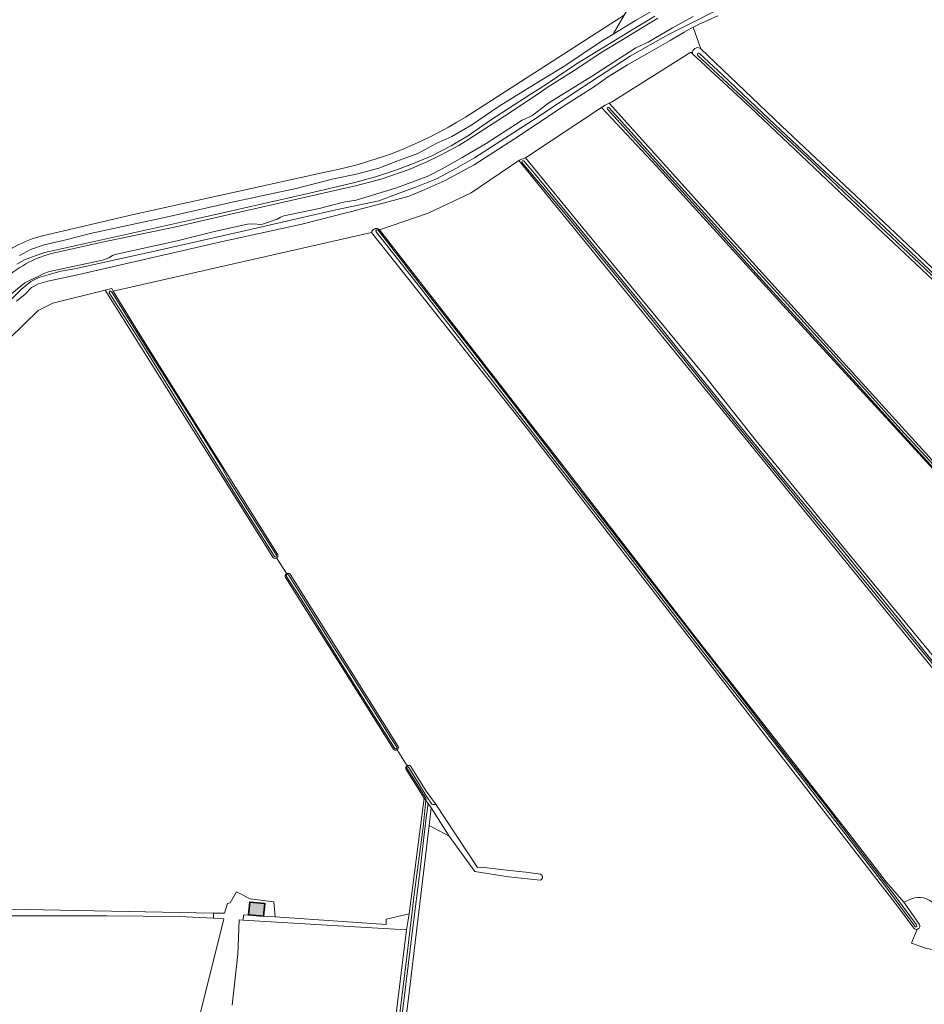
# Model space of a CAD drawing. Header units: metres. Extents: x 200031 to 204075, y 460125 to 464703.
# Tile 129 of 178: x 202222 to 202556, y 462509 to 462873. Entities that reach past the tile are written whole.
import ezdxf

# ---------------------------------------------------------------- set-up
doc = ezdxf.new("R2010")
doc.units = ezdxf.units.M
doc.header["$LTSCALE"] = 2
for name, color, linetype, lineweight in [('B-WE-GR-BOS_LOOF-GV', 253, 'Continuous', 13), ('B-WE-GR-GRAS-GV', 253, 'Continuous', 13), ('B-WE-GR-STRUIK-GV', 253, 'Continuous', 13), ('B-WE-OG-BEBOUWING-GV', 253, 'Continuous', 35), ('B-WE-OG-TERREIN_ONBEGROEID-GV', 253, 'Continuous', 18), ('B-WE-OG-WATER_GREPPEL-GV', 253, 'Continuous', 18), ('B-WE-OG-WATER_SLOOT-GV', 253, 'Continuous', 18), ('B-WE-VH-VERHARDING_BETON-A', 254, 'Continuous', 25)]:
    doc.layers.add(name, color=color, linetype=linetype, lineweight=lineweight)

msp = doc.modelspace()

# ---------------------------------------------------------------- hatches: boundary and pattern name
at = {"layer": 'B-WE-VH-VERHARDING_BETON-A'}
h = msp.add_hatch(color=256, dxfattribs=at)
h.dxf.hatch_style = 1
h.paths.add_polyline_path([(202306.436, 462541.882), (202312.027, 462541.358), (202312.465, 462546.024), (202306.874, 462546.548)])

# ---------------------------------------------------------------- linework, layer by layer
at = {"layer": 'B-WE-GR-BOS_LOOF-GV', "flags": 128}
msp.add_lwpolyline([(202380.574, 462570.955), (202373.975, 462581.433), (202373.231, 462574.837)], close=True, dxfattribs=at)
at = {"layer": 'B-WE-GR-GRAS-GV', "flags": 128}
for points in [[(202389.711, 462838.791), (202445.295, 462874.455), (202448.191, 462879.09), (202447.627, 462886.519), (202449.507, 462890.149), (202451.299, 462898.262), (202372.134, 463003.22), (202366.294, 463005.595), (202363.161, 463006.966)], [(202462.846, 462880.327), (202449.499, 462872.466), (202441.222, 462867.473), (202436.561, 462864.661), (202423.389, 462855.812), (202410.482, 462847.905), (202399.09, 462840.836), (202388.994, 462834.002), (202381.58, 462829.668), (202376.083, 462827.146), (202368.988, 462823.312), (202361.311, 462820.478), (202354.626, 462817.922), (202346.834, 462815.803), (202337.384, 462813.8), (202324.063, 462810.449), (202300.418, 462805.322), (202275.98, 462799.777), (202248.479, 462793.845), (202237.892, 462791.23), (202230.928, 462789.596), (202225.826, 462787.843), (202221.762, 462785.652)], [(202445.295, 462874.455), (202441.222, 462867.473), (202449.499, 462872.466), (202462.846, 462880.327)], [(202478.656, 462875.808), (202471.537, 462872.314), (202461.424, 462867.277), (202447.531, 462859.297), (202429.771, 462847.695), (202411.384, 462835.502), (202399.365, 462827.84), (202389.968, 462821.732), (202383.074, 462817.825), (202375.912, 462813.993), (202368.569, 462810.981), (202361.169, 462808.309), (202354.588, 462805.851), (202338.757, 462802.469), (202303.908, 462794.507), (202271.144, 462787.131), (202242.104, 462780.733), (202237.093, 462779.824), (202232.408, 462778.432), (202228.956, 462777.479), (202225.931, 462776.039), (202222.491, 462773.118), (202214.919, 462765.636)], [(202220.706, 462768.795), (202223.831, 462771.351), (202226.273, 462773.757), (202228.856, 462775.142), (202232.24, 462776.097), (202243.227, 462778.497), (202295.692, 462790.604), (202326.095, 462797.233), (202343.995, 462801.811), (202358.103, 462805.445), (202365.861, 462807.565), (202371.354, 462809.918), (202379.183, 462813.358), (202389.828, 462819.193), (202404.37, 462828.546), (202423.897, 462841.453), (202433.948, 462847.916), (202439.139, 462851.566), (202446.591, 462856.068), (202453.73, 462860.239), (202462.28, 462865.185), (202467.452, 462868.191), (202470.876, 462870.038), (202472.825, 462871.09), (202479.967, 462874.211)], [(202220.822, 462782.423), (202223.648, 462784.005), (202227.147, 462785.431), (202231.186, 462786.741), (202286.541, 462799.104), (202330.157, 462808.885), (202345.76, 462812.612), (202353.349, 462814.737), (202360.534, 462817.008), (202367.495, 462819.692), (202374.221, 462822.485), (202381.378, 462826.148), (202387.83, 462830.033), (202395.857, 462835.638), (202406.773, 462842.686), (202416.962, 462849.212), (202427.715, 462856.503), (202438.415, 462863.082), (202448.906, 462869.498), (202456.701, 462874.092)], [(202479.967, 462874.211), (202472.825, 462871.09), (202470.876, 462870.038), (202473.668, 462862.041), (202503.498, 462833.561), (202547.688, 462791.951), (202599.463, 462742.905)], [(202473.668, 462862.041), (202470.876, 462870.038), (202467.452, 462868.191), (202462.28, 462865.185), (202453.73, 462860.239), (202446.591, 462856.068), (202439.139, 462851.566), (202433.948, 462847.916), (202423.897, 462841.453), (202404.37, 462828.546), (202389.828, 462819.193), (202379.183, 462813.358), (202371.354, 462809.918), (202365.861, 462807.565), (202358.103, 462805.445), (202343.995, 462801.811), (202326.095, 462797.233), (202295.692, 462790.604), (202243.227, 462778.497), (202232.24, 462776.097), (202228.856, 462775.142), (202226.273, 462773.757), (202223.831, 462771.351), (202220.706, 462768.795)], [(202186.639, 462724.352), (202228.629, 462765.23), (202234.106, 462768.008), (202253.394, 462772.77), (202255.873, 462773.382), (202256.449, 462772.446), (202351.898, 462794.149), (202351.9, 462794.156), (202351.923, 462794.239), (202351.95, 462794.321), (202351.98, 462794.402), (202352.015, 462794.481), (202352.053, 462794.558), (202352.094, 462794.634), (202352.14, 462794.708), (202352.188, 462794.779), (202352.24, 462794.848), (202352.294, 462794.915), (202352.352, 462794.979), (202352.413, 462795.04), (202352.476, 462795.099), (202352.543, 462795.154), (202352.611, 462795.207), (202352.682, 462795.256), (202352.756, 462795.301), (202352.831, 462795.344), (202352.908, 462795.383), (202352.987, 462795.418), (202353.067, 462795.449), (202353.149, 462795.477), (202353.232, 462795.501), (202353.316, 462795.521), (202353.401, 462795.537), (202353.486, 462795.549), (202353.572, 462795.557), (202353.658, 462795.561), (202353.744, 462795.562), (202353.831, 462795.558), (202353.917, 462795.55), (202354.002, 462795.538), (202354.087, 462795.523), (202354.171, 462795.503), (202354.254, 462795.48), (202354.336, 462795.452), (202354.417, 462795.421), (202354.496, 462795.386), (202354.573, 462795.348), (202354.648, 462795.306), (202354.722, 462795.261), (202354.793, 462795.212), (202354.862, 462795.16), (202372.887, 462801.219), (202388.79, 462808.792), (202406.327, 462820.783), (202406.512, 462820.909), (202408.805, 462821.741), (202437.003, 462840.298), (202438.32, 462841.165), (202439.802, 462841.91), (202440.609, 462842.316), (202469.924, 462860.871), (202470.642, 462860.203)], [(202596.349, 462741.837), (202536.703, 462797.994), (202491.991, 462840.331), (202470.642, 462860.203), (202469.924, 462860.871), (202440.609, 462842.316), (202439.802, 462841.91), (202483.337, 462793.577), (202524.764, 462747.806), (202572.642, 462695.206)], [(202570.573, 462694.649), (202505.238, 462765.927), (202457.228, 462818.701), (202437.003, 462840.298), (202408.805, 462821.741), (202428.268, 462797.996), (202475.019, 462741.197), (202494.164, 462717.081), (202524.837, 462679.638), (202560.271, 462636.589)], [(202406.327, 462820.783), (202388.79, 462808.792), (202372.887, 462801.219), (202354.862, 462795.16), (202363.556, 462784.069), (202388.923, 462751.464), (202423.103, 462707.323), (202448.47, 462674.504), (202470.756, 462645.769), (202498.631, 462610.012), (202529.874, 462570.027), (202542.127, 462553.975), (202548.776, 462546.542), (202551.567, 462547.716)], [(202620.183, 462558.372), (202406.327, 462820.783)], [(202230.233, 462792.946), (202263.918, 462800.753), (202335.914, 462816.678)], [(202552.362, 462536.904), (202546.363, 462545.083), (202482.598, 462627.369), (202407.059, 462724.735), (202351.898, 462794.149), (202256.449, 462772.446), (202266.433, 462756.221), (202317.218, 462675.182), (202317.244, 462675.122), (202317.266, 462675.061), (202317.285, 462674.999), (202317.299, 462674.935), (202317.31, 462674.871), (202317.317, 462674.806), (202317.319, 462674.741), (202317.318, 462674.676), (202317.313, 462674.611), (202317.304, 462674.546), (202317.291, 462674.482), (202317.274, 462674.419), (202317.253, 462674.358), (202317.228, 462674.297), (202317.2, 462674.238), (202317.168, 462674.182), (202317.133, 462674.127), (202317.094, 462674.074), (202317.053, 462674.024), (202317.008, 462673.977), (202316.96, 462673.932), (202316.91, 462673.89), (202316.858, 462673.852), (202316.824, 462673.83), (202320.55, 462667.958), (202320.552, 462667.959), (202320.611, 462667.99), (202320.672, 462668.017), (202320.734, 462668.04), (202320.797, 462668.06), (202320.862, 462668.075), (202320.927, 462668.087), (202320.993, 462668.095), (202321.059, 462668.099), (202321.125, 462668.099), (202321.192, 462668.095), (202321.257, 462668.086), (202321.323, 462668.074), (202321.387, 462668.058), (202321.45, 462668.039), (202321.512, 462668.015), (202321.573, 462667.988), (202321.631, 462667.957), (202321.688, 462667.922), (202321.743, 462667.885), (202321.795, 462667.844), (202321.844, 462667.8), (202361.757, 462604.109), (202361.769, 462604.08), (202361.789, 462604.02), (202361.806, 462603.959), (202361.82, 462603.896), (202361.829, 462603.833), (202361.834, 462603.77), (202361.835, 462603.706), (202361.833, 462603.643), (202361.826, 462603.58), (202361.815, 462603.517), (202361.801, 462603.455), (202361.782, 462603.394), (202361.76, 462603.334), (202361.734, 462603.276), (202361.704, 462603.22), (202361.671, 462603.166), (202361.635, 462603.113), (202361.595, 462603.064), (202361.553, 462603.016), (202361.507, 462602.972), (202361.459, 462602.93), (202361.408, 462602.892), (202361.355, 462602.857), (202365.065, 462596.924), (202365.119, 462596.957), (202365.175, 462596.987), (202365.233, 462597.013), (202365.292, 462597.035), (202365.353, 462597.053), (202365.414, 462597.067), (202365.476, 462597.078), (202365.539, 462597.085), (202365.602, 462597.087), (202365.666, 462597.086), (202365.729, 462597.08), (202365.791, 462597.071), (202365.853, 462597.058), (202365.914, 462597.04), (202365.973, 462597.019), (202366.031, 462596.995), (202366.088, 462596.966), (202366.142, 462596.934), (202366.195, 462596.899), (202366.245, 462596.861), (202366.293, 462596.819), (202366.337, 462596.774), (202366.379, 462596.727), (202366.393, 462596.71), (202372.134, 462587.549), (202375.57, 462582.837)], [(202217.897, 462543.867), (202293.552, 462542.496), (202297.526, 462542.424), (202298.649, 462546.047), (202299.684, 462546.219), (202301.947, 462550.268), (202307.068, 462547.735), (202315.852, 462546.661), (202316.303, 462541.128), (202357.296, 462538.297), (202357.375, 462540.201), (202365.789, 462542.186), (202371.424, 462584.969), (202364.729, 462595.622), (202364.701, 462595.679), (202364.677, 462595.737), (202364.656, 462595.797), (202364.64, 462595.858), (202364.627, 462595.92), (202364.619, 462595.983), (202364.614, 462596.046), (202364.613, 462596.109), (202364.617, 462596.172), (202364.624, 462596.235), (202364.635, 462596.297), (202364.65, 462596.358), (202364.669, 462596.419), (202364.692, 462596.478), (202364.718, 462596.535), (202364.748, 462596.591), (202364.782, 462596.644), (202364.819, 462596.696), (202364.859, 462596.745), (202364.902, 462596.791), (202364.948, 462596.834), (202364.996, 462596.875), (202365.047, 462596.912), (202365.065, 462596.924), (202361.355, 462602.857), (202361.328, 462602.841), (202361.272, 462602.811), (202361.214, 462602.785), (202361.155, 462602.762), (202361.094, 462602.743), (202361.032, 462602.728), (202360.97, 462602.717), (202360.906, 462602.709), (202360.843, 462602.706), (202360.779, 462602.707), (202360.716, 462602.711), (202360.653, 462602.72), (202360.59, 462602.733), (202360.529, 462602.749), (202360.469, 462602.77), (202360.41, 462602.794), (202360.353, 462602.822), (202360.297, 462602.853), (202360.244, 462602.888), (202360.193, 462602.926), (202360.144, 462602.967), (202360.098, 462603.011), (202360.055, 462603.058), (202320.014, 462666.769), (202320.013, 462666.772), (202320.001, 462666.837), (202319.994, 462666.903), (202319.99, 462666.969), (202319.99, 462667.036), (202319.994, 462667.102), (202320.002, 462667.168), (202320.015, 462667.233), (202320.031, 462667.297), (202320.051, 462667.36), (202320.074, 462667.422), (202320.102, 462667.483), (202320.132, 462667.542), (202320.167, 462667.598), (202320.205, 462667.653), (202320.246, 462667.705), (202320.29, 462667.754), (202320.337, 462667.801), (202320.386, 462667.845), (202320.439, 462667.886), (202320.493, 462667.924), (202320.55, 462667.958), (202316.824, 462673.83), (202316.768, 462673.797), (202316.71, 462673.767), (202316.65, 462673.741), (202316.589, 462673.719), (202316.527, 462673.701), (202316.463, 462673.686), (202316.399, 462673.675), (202316.334, 462673.669), (202316.269, 462673.666), (202316.204, 462673.667), (202316.139, 462673.672), (202316.074, 462673.682), (202316.01, 462673.695), (202315.947, 462673.712), (202315.886, 462673.733), (202315.825, 462673.757), (202315.766, 462673.786), (202315.71, 462673.818), (202315.655, 462673.853), (202315.602, 462673.891), (202315.552, 462673.933), (202315.505, 462673.978), (202315.46, 462674.025), (202315.434, 462674.056), (202253.394, 462772.77), (202234.106, 462768.008), (202228.629, 462765.23), (202186.639, 462724.352)], [(202375.57, 462582.837), (202391.055, 462559.262), (202392.646, 462559.415), (202400.762, 462558.515), (202408.976, 462557.604), (202414.452, 462556.798), (202414.487, 462556.781), (202414.546, 462556.748), (202414.604, 462556.712), (202414.659, 462556.673), (202414.712, 462556.631), (202414.762, 462556.585), (202414.81, 462556.537), (202414.854, 462556.486), (202414.896, 462556.432), (202414.934, 462556.376), (202414.969, 462556.318), (202415.001, 462556.258), (202415.028, 462556.196), (202415.052, 462556.133), (202415.073, 462556.068), (202415.089, 462556.002), (202415.102, 462555.936), (202415.111, 462555.868), (202415.115, 462555.801), (202415.116, 462555.733), (202415.112, 462555.665), (202415.105, 462555.598), (202415.094, 462555.531), (202415.079, 462555.465), (202415.06, 462555.4), (202415.037, 462555.336), (202415.01, 462555.274), (202414.98, 462555.213), (202414.946, 462555.154), (202414.909, 462555.098), (202414.869, 462555.043), (202414.825, 462554.991), (202414.778, 462554.942), (202414.729, 462554.895), (202414.677, 462554.852), (202414.622, 462554.812), (202414.566, 462554.775), (202414.507, 462554.741), (202414.446, 462554.711), (202414.384, 462554.685), (202414.32, 462554.662), (202414.255, 462554.643), (202402.518, 462555.888), (202390.126, 462557.783), (202380.574, 462570.955), (202373.231, 462574.837), (202365.652, 462510.952), (202356.67, 462440.331)], [(202300.338, 462508.411), (202302.447, 462527.263), (202302.961, 462539.961), (202304.431, 462539.874), (202304.555, 462541.735), (202306.436, 462541.882), (202306.874, 462546.548), (202312.465, 462546.024), (202312.027, 462541.358), (202316.303, 462541.128), (202315.852, 462546.661), (202307.068, 462547.735), (202301.947, 462550.268), (202299.684, 462546.219), (202298.649, 462546.047), (202297.526, 462542.424), (202293.552, 462542.496), (202293.458, 462540.548), (202297.313, 462540.363), (202285.935, 462494.855)], [(202551.567, 462547.716), (202548.776, 462546.542), (202554.568, 462538.285)], [(202221.794, 462410.763), (202227.96, 462408.783), (202233.734, 462406.928), (202277.476, 462392.881), (202281.138, 462406.3), (202283.015, 462413.876), (202283.306, 462419.362), (202282.929, 462427.545), (202282.172, 462442.691), (202280.773, 462457.829), (202279.982, 462461.915), (202280.379, 462468), (202280.776, 462473.688), (202282.991, 462482.776), (202283.108, 462483.257), (202285.935, 462494.855), (202297.313, 462540.363), (202293.458, 462540.548), (202280.776, 462541.157), (202254.053, 462541.422), (202216.879, 462541.422)], [(202355.863, 462463.327), (202364.858, 462536.22), (202343.824, 462537.543), (202304.431, 462539.874), (202302.961, 462539.961), (202302.447, 462527.263), (202300.338, 462508.411)], [(202553.621, 462536.473), (202551.588, 462531.391), (202557.144, 462529.407), (202566.184, 462527.733), (202566.206, 462527.488), (202574.805, 462495.606)], [(202574.805, 462495.606), (202566.206, 462527.488), (202566.184, 462527.733), (202557.144, 462529.407), (202551.588, 462531.391), (202553.621, 462536.473)]]:
    msp.add_lwpolyline(points, dxfattribs=at)
at = {"layer": 'B-WE-GR-GRAS-GV'}
for points in [[(202470.642, 462860.203, -0.7202136), (202473.668, 462862.041)], [(202335.914, 462816.678, 0.0973498), (202389.711, 462838.791)], [(202211.551, 462783.182, -0.1060941), (202230.233, 462792.946)], [(202559.925, 462545.869, 0.312877), (202551.567, 462547.716)], [(202551.567, 462547.716, -0.312877), (202559.925, 462545.869)], [(202554.568, 462538.285, -0.4764898), (202553.621, 462536.473)], [(202553.621, 462536.473, -0.2709141), (202552.362, 462536.904)]]:
    msp.add_lwpolyline(points, format="xyb", dxfattribs=at)
at = {"layer": 'B-WE-GR-STRUIK-GV', "flags": 128}
msp.add_lwpolyline([(202216.879, 462541.422), (202254.053, 462541.422), (202280.776, 462541.157), (202293.458, 462540.548), (202293.552, 462542.496), (202217.897, 462543.867)], dxfattribs=at)
msp.add_lwpolyline([(202304.431, 462539.874), (202343.824, 462537.543), (202364.858, 462536.22), (202365.789, 462542.186), (202357.375, 462540.201), (202357.296, 462538.297), (202316.303, 462541.128), (202312.027, 462541.358), (202306.436, 462541.882), (202304.555, 462541.735)], close=True, dxfattribs=at)
at = {"layer": 'B-WE-OG-BEBOUWING-GV', "flags": 128}
msp.add_lwpolyline([(202306.436, 462541.882), (202312.027, 462541.358), (202312.465, 462546.024), (202306.874, 462546.548)], close=True, dxfattribs=at)
at = {"layer": 'B-WE-OG-TERREIN_ONBEGROEID-GV', "flags": 128}
for points in [[(202221.762, 462785.652), (202225.826, 462787.843), (202230.928, 462789.596), (202237.892, 462791.23), (202248.479, 462793.845), (202275.98, 462799.777), (202300.418, 462805.322), (202324.063, 462810.449), (202337.384, 462813.8), (202346.834, 462815.803), (202354.626, 462817.922), (202361.311, 462820.478), (202368.988, 462823.312), (202376.083, 462827.146), (202381.58, 462829.668), (202388.994, 462834.002), (202399.09, 462840.836), (202410.482, 462847.905), (202423.389, 462855.812), (202436.561, 462864.661), (202441.222, 462867.473), (202445.295, 462874.455), (202389.711, 462838.791)], [(202335.914, 462816.678), (202263.918, 462800.753), (202230.233, 462792.946)]]:
    msp.add_lwpolyline(points, dxfattribs=at)
at = {"layer": 'B-WE-OG-TERREIN_ONBEGROEID-GV'}
for points in [[(202389.711, 462838.791, -0.0973498), (202335.914, 462816.678)], [(202230.233, 462792.946, 0.1060941), (202211.551, 462783.182)]]:
    msp.add_lwpolyline(points, format="xyb", dxfattribs=at)
at = {"layer": 'B-WE-OG-WATER_GREPPEL-GV'}
for points in [[(202473.206, 462860.354, 1.0319258), (202472.536, 462859.629)], [(202439.773, 462840.261, 1.0353646), (202439.153, 462839.763)], [(202408.267, 462820.591, 0.9111062), (202407.607, 462819.853)], [(202354.371, 462794.952, 0.9079203), (202353.603, 462794.39)], [(202552.733, 462537.623, 1.1297807), (202553.456, 462538.072)]]:
    msp.add_lwpolyline(points, format="xyb", dxfattribs=at)
at = {"layer": 'B-WE-OG-WATER_GREPPEL-GV', "flags": 128}
for points in [[(202472.536, 462859.629), (202491.004, 462842.333), (202514.646, 462820.227), (202538.061, 462798.098), (202556.455, 462780.868), (202577.777, 462760.421), (202601.052, 462738.56), (202624.362, 462716.699), (202650.725, 462691.527), (202670.238, 462673.43), (202690.811, 462653.7), (202703.87, 462641.651), (202721.273, 462624.609)], [(202721.947, 462625.232), (202707.656, 462638.985), (202683.47, 462661.903), (202654.138, 462689.749), (202630.39, 462712.045), (202601.88, 462738.972), (202567.579, 462771.464), (202534.491, 462802.81), (202517.631, 462818.396), (202498.989, 462836.096), (202481.718, 462852.434), (202473.206, 462860.354)], [(202439.153, 462839.763), (202454.334, 462822.997), (202476.575, 462798.421), (202495.114, 462777.8), (202515.927, 462755.102), (202532.368, 462737.036), (202548.867, 462718.807), (202562.831, 462703.571), (202576.248, 462688.457)], [(202642.113, 462617.029), (202631.722, 462628.415), (202619.214, 462642.261), (202605.78, 462657.281), (202589.511, 462675.182), (202572.611, 462693.877), (202559.705, 462708.183), (202547.599, 462721.252), (202534.162, 462736.315), (202524.004, 462747.581), (202509.348, 462763.538), (202497.963, 462776.126), (202482.325, 462793.235), (202466.496, 462810.683), (202452.43, 462826.127), (202439.773, 462840.261)], [(202407.607, 462819.853), (202421.028, 462803.975), (202443.467, 462776.732), (202462.866, 462752.962), (202486.607, 462723.398), (202503.489, 462702.742), (202519.282, 462683.537), (202541.804, 462655.924), (202566.665, 462625.581), (202580.995, 462607.85), (202602.873, 462581.119), (202620.667, 462559.059)], [(202621.365, 462559.275), (202612.385, 462570.77), (202599.843, 462586.075), (202582.088, 462607.812), (202566.245, 462627.047), (202546.199, 462651.863), (202523.651, 462679.584), (202504.904, 462702.229), (202487.646, 462723.296), (202472.069, 462742.512), (202456.76, 462761.6), (202438.145, 462784.276), (202412.77, 462815.162), (202408.267, 462820.591)], [(202353.603, 462794.39), (202370.327, 462773.296), (202393.661, 462743.161), (202413.327, 462717.809), (202432.57, 462693.031), (202448.263, 462672.947), (202461.483, 462655.873), (202480.748, 462631.053), (202501.349, 462604.752), (202523.158, 462576.657), (202541.733, 462552.656), (202552.733, 462537.623)], [(202553.456, 462538.072), (202545.281, 462549.132), (202534.469, 462563.123), (202519.203, 462582.976), (202504.701, 462601.411), (202493.755, 462615.581), (202480.165, 462633.062), (202460.901, 462657.87), (202445.766, 462677.276), (202428.514, 462699.517), (202413.698, 462718.821), (202391.247, 462747.725), (202368.976, 462776.262), (202354.371, 462794.952)]]:
    msp.add_lwpolyline(points, dxfattribs=at)
at = {"layer": 'B-WE-OG-WATER_SLOOT-GV', "flags": 128}
for points in [[(202470.815, 462874.056), (202463.179, 462869.796), (202454.153, 462864.552), (202449.69, 462862.439), (202433.201, 462851.827), (202417.504, 462842.102), (202411.726, 462837.697), (202411.307, 462837.418), (202410.348, 462836.844), (202407.66, 462835.625), (202394.261, 462826.997), (202385.439, 462821.827), (202377.997, 462817.688), (202372.435, 462814.781), (202361.132, 462810.613), (202346.184, 462806.071), (202341.531, 462805.312), (202332.56, 462802.998), (202319.549, 462800.294), (202318.271, 462799.747), (202317.02, 462799.026), (202311.642, 462797.199), (202310.942, 462797.071), (202308.181, 462797.359), (202306.123, 462797.166), (202294.349, 462794.601), (202280.062, 462791.048), (202257.181, 462785.956), (202256.159, 462785.572), (202254.76, 462784.732), (202252.47, 462783.95), (202232.817, 462779.733), (202230.811, 462778.988), (202228.979, 462777.962), (202225.259, 462776.235), (202223.757, 462775.493), (202217.542, 462770.425)], [(202456.701, 462874.092), (202448.906, 462869.498), (202438.415, 462863.082), (202427.715, 462856.503), (202416.962, 462849.212), (202406.773, 462842.686), (202395.857, 462835.638), (202387.83, 462830.033), (202381.378, 462826.148), (202374.221, 462822.485), (202367.495, 462819.692), (202360.534, 462817.008), (202353.349, 462814.737), (202345.76, 462812.612), (202330.157, 462808.885), (202286.541, 462799.104), (202231.186, 462786.741), (202227.147, 462785.431), (202223.648, 462784.005), (202220.822, 462782.423)], [(202233.608, 462786.329), (202252.337, 462790.507), (202278.451, 462795.998), (202299.316, 462800.748), (202316.678, 462804.691), (202345.981, 462811.355), (202355.866, 462814.019), (202365.877, 462817.401), (202372.383, 462820.305), (202376.642, 462822.298), (202380.741, 462824.477), (202384.167, 462826.309), (202387.906, 462828.698), (202401.134, 462837.206), (202414.248, 462845.916), (202417.185, 462848.024), (202426.825, 462854.002), (202437.046, 462860.791), (202445.475, 462865.84), (202449.869, 462868.542), (202457.759, 462873.403)], [(202457.759, 462873.403), (202449.869, 462868.542), (202445.475, 462865.84), (202437.046, 462860.791), (202426.825, 462854.002), (202417.185, 462848.024), (202414.248, 462845.916), (202401.134, 462837.206), (202387.906, 462828.698), (202384.167, 462826.309), (202380.741, 462824.477), (202376.642, 462822.298), (202372.383, 462820.305), (202365.877, 462817.401), (202355.866, 462814.019), (202345.981, 462811.355), (202316.678, 462804.691), (202299.316, 462800.748), (202278.451, 462795.998), (202252.337, 462790.507), (202233.608, 462786.329)], [(202417.504, 462842.102), (202433.201, 462851.827), (202449.69, 462862.439), (202454.153, 462864.552), (202463.179, 462869.796), (202470.815, 462874.056)], [(202447.531, 462859.297), (202461.424, 462867.277), (202471.537, 462872.314), (202478.656, 462875.808)], [(202599.463, 462742.905), (202547.688, 462791.951), (202503.498, 462833.561), (202473.668, 462862.041)], [(202214.919, 462765.636), (202222.491, 462773.118), (202225.931, 462776.039), (202228.956, 462777.479), (202232.408, 462778.432), (202237.093, 462779.824), (202242.104, 462780.733), (202271.144, 462787.131), (202303.908, 462794.507), (202338.757, 462802.469), (202354.588, 462805.851), (202361.169, 462808.309), (202368.569, 462810.981), (202375.912, 462813.993), (202383.074, 462817.825), (202389.968, 462821.732), (202399.365, 462827.84), (202411.384, 462835.502), (202429.771, 462847.695), (202447.531, 462859.297)], [(202470.642, 462860.203), (202491.991, 462840.331), (202536.703, 462797.994), (202596.349, 462741.837)], [(202721.273, 462624.609), (202703.87, 462641.651), (202690.811, 462653.7), (202670.238, 462673.43), (202650.725, 462691.527), (202624.362, 462716.699), (202601.052, 462738.56), (202577.777, 462760.421), (202556.455, 462780.868), (202538.061, 462798.098), (202514.646, 462820.227), (202491.004, 462842.333), (202472.536, 462859.629)], [(202473.206, 462860.354), (202481.718, 462852.434), (202498.989, 462836.096), (202517.631, 462818.396), (202534.491, 462802.81), (202567.579, 462771.464), (202601.88, 462738.972), (202630.39, 462712.045), (202654.138, 462689.749), (202683.47, 462661.903), (202707.656, 462638.985), (202721.947, 462625.232)], [(202217.542, 462770.425), (202223.757, 462775.493), (202225.259, 462776.235), (202228.979, 462777.962), (202230.811, 462778.988), (202232.817, 462779.733), (202252.47, 462783.95), (202254.76, 462784.732), (202256.159, 462785.572), (202257.181, 462785.956), (202280.062, 462791.048), (202294.349, 462794.601), (202306.123, 462797.166), (202308.181, 462797.359), (202310.942, 462797.071), (202311.642, 462797.199), (202317.02, 462799.026), (202318.271, 462799.747), (202319.549, 462800.294), (202332.56, 462802.998), (202341.531, 462805.312), (202346.184, 462806.071), (202361.132, 462810.613), (202372.435, 462814.781), (202377.997, 462817.688), (202385.439, 462821.827), (202394.261, 462826.997), (202407.66, 462835.625), (202410.348, 462836.844), (202411.307, 462837.418), (202411.726, 462837.697), (202417.504, 462842.102)], [(202643.503, 462616.886), (202639.004, 462621.826), (202602.848, 462662.424), (202572.642, 462695.206), (202524.764, 462747.806), (202483.337, 462793.577), (202439.802, 462841.91), (202438.32, 462841.165), (202437.003, 462840.298), (202457.228, 462818.701), (202505.238, 462765.927), (202570.573, 462694.649), (202581.807, 462681.414), (202600.123, 462661.259), (202611.036, 462649.681), (202616.291, 462643.757), (202626.509, 462632.377), (202641.459, 462615.926)], [(202641.55, 462616.81), (202630.142, 462629.204), (202593.113, 462670.058), (202576.248, 462688.457), (202562.831, 462703.571), (202548.867, 462718.807), (202532.368, 462737.036), (202515.927, 462755.102), (202495.114, 462777.8), (202476.575, 462798.421), (202454.334, 462822.997), (202439.153, 462839.763)], [(202439.773, 462840.261), (202452.43, 462826.127), (202466.496, 462810.683), (202482.325, 462793.235), (202497.963, 462776.126), (202509.348, 462763.538), (202524.004, 462747.581), (202534.162, 462736.315), (202547.599, 462721.252), (202559.705, 462708.183), (202572.611, 462693.877), (202589.511, 462675.182), (202605.78, 462657.281), (202619.214, 462642.261), (202631.722, 462628.415), (202642.113, 462617.029)], [(202560.271, 462636.589), (202524.837, 462679.638), (202494.164, 462717.081), (202475.019, 462741.197), (202428.268, 462797.996), (202408.805, 462821.741), (202406.512, 462820.909), (202406.327, 462820.783), (202620.183, 462558.372)], [(202620.667, 462559.059), (202602.873, 462581.119), (202580.995, 462607.85), (202566.665, 462625.581), (202541.804, 462655.924), (202519.282, 462683.537), (202503.489, 462702.742), (202486.607, 462723.398), (202462.866, 462752.962), (202443.467, 462776.732), (202421.028, 462803.975), (202407.607, 462819.853)], [(202408.267, 462820.591), (202412.77, 462815.162), (202438.145, 462784.276), (202456.76, 462761.6), (202472.069, 462742.512), (202487.646, 462723.296), (202504.904, 462702.229), (202523.651, 462679.584), (202546.199, 462651.863), (202566.245, 462627.047), (202582.088, 462607.812), (202599.843, 462586.075), (202612.385, 462570.77)], [(202548.776, 462546.542), (202542.127, 462553.975), (202529.874, 462570.027), (202498.631, 462610.012), (202470.756, 462645.769), (202448.47, 462674.504), (202423.103, 462707.323), (202388.923, 462751.464), (202363.556, 462784.069), (202354.862, 462795.16), (202354.793, 462795.212), (202354.722, 462795.261), (202354.648, 462795.306), (202354.573, 462795.348), (202354.496, 462795.386), (202354.417, 462795.421), (202354.336, 462795.452), (202354.254, 462795.48), (202354.171, 462795.503), (202354.087, 462795.523), (202354.002, 462795.538), (202353.917, 462795.55), (202353.831, 462795.558), (202353.744, 462795.562), (202353.658, 462795.561), (202353.572, 462795.557), (202353.486, 462795.549), (202353.401, 462795.537), (202353.316, 462795.521), (202353.232, 462795.501), (202353.149, 462795.477), (202353.067, 462795.449), (202352.987, 462795.418), (202352.908, 462795.383), (202352.831, 462795.344), (202352.756, 462795.301), (202352.682, 462795.256), (202352.611, 462795.207), (202352.543, 462795.154), (202352.476, 462795.099), (202352.413, 462795.04), (202352.352, 462794.979), (202352.294, 462794.915), (202352.24, 462794.848), (202352.188, 462794.779), (202352.14, 462794.708), (202352.094, 462794.634), (202352.053, 462794.558), (202352.015, 462794.481), (202351.98, 462794.402), (202351.95, 462794.321), (202351.923, 462794.239), (202351.9, 462794.156), (202351.898, 462794.149), (202407.059, 462724.735), (202482.598, 462627.369), (202546.363, 462545.083), (202552.362, 462536.904)], [(202552.733, 462537.623), (202541.733, 462552.656), (202523.158, 462576.657), (202501.349, 462604.752), (202480.748, 462631.053), (202461.483, 462655.873), (202448.263, 462672.947), (202432.57, 462693.031), (202413.327, 462717.809), (202393.661, 462743.161), (202370.327, 462773.296), (202353.603, 462794.39)], [(202354.371, 462794.952), (202368.976, 462776.262), (202391.247, 462747.725), (202413.698, 462718.821), (202428.514, 462699.517), (202445.766, 462677.276), (202460.901, 462657.87), (202480.165, 462633.062), (202493.755, 462615.581), (202504.701, 462601.411), (202519.203, 462582.976), (202534.469, 462563.123), (202545.281, 462549.132), (202553.456, 462538.072)], [(202316.038, 462674.309), (202302.28, 462696.16), (202285.6, 462722.99), (202267.175, 462752.794), (202254.942, 462771.766)], [(202254.942, 462771.766), (202267.175, 462752.794), (202285.6, 462722.99), (202302.28, 462696.16), (202316.038, 462674.309)], [(202255.8, 462772.277), (202265.911, 462756.061), (202283.513, 462728.225), (202296.643, 462707.127), (202298.826, 462703.145), (202316.736, 462674.827)], [(202316.736, 462674.827), (202298.826, 462703.145), (202296.643, 462707.127), (202283.513, 462728.225), (202265.911, 462756.061), (202255.8, 462772.277)], [(202360.551, 462603.286), (202350.894, 462618.518), (202338.648, 462638.027), (202326.152, 462658.149), (202320.439, 462666.928)], [(202320.439, 462666.928), (202326.152, 462658.149), (202338.648, 462638.027), (202350.894, 462618.518), (202360.551, 462603.286)], [(202321.204, 462667.514), (202328.114, 462656.562), (202337.869, 462640.878), (202342.582, 462633.62), (202359.023, 462607.324), (202361.29, 462603.835)], [(202342.582, 462633.62), (202337.869, 462640.878), (202328.114, 462656.562), (202321.204, 462667.514)], [(202361.29, 462603.835), (202359.023, 462607.324), (202342.582, 462633.62)], [(202375.57, 462582.837), (202372.134, 462587.549), (202366.393, 462596.71), (202366.379, 462596.727), (202366.337, 462596.774), (202366.293, 462596.819), (202366.245, 462596.861), (202366.195, 462596.899), (202366.142, 462596.934), (202366.088, 462596.966), (202366.031, 462596.995), (202365.973, 462597.019), (202365.914, 462597.04), (202365.853, 462597.058), (202365.791, 462597.071), (202365.729, 462597.08), (202365.666, 462597.086), (202365.602, 462597.087), (202365.539, 462597.085), (202365.476, 462597.078), (202365.414, 462597.067), (202365.353, 462597.053), (202365.292, 462597.035), (202365.233, 462597.013), (202365.175, 462596.987), (202365.119, 462596.957), (202365.065, 462596.924), (202365.047, 462596.912), (202364.996, 462596.875), (202364.948, 462596.834), (202364.902, 462596.791), (202364.859, 462596.745), (202364.819, 462596.696), (202364.782, 462596.644), (202364.748, 462596.591), (202364.718, 462596.535), (202364.692, 462596.478), (202364.669, 462596.419), (202364.65, 462596.358), (202364.635, 462596.297), (202364.624, 462596.235), (202364.617, 462596.172), (202364.613, 462596.109), (202364.614, 462596.046), (202364.619, 462595.983), (202364.627, 462595.92), (202364.64, 462595.858), (202364.656, 462595.797), (202364.677, 462595.737), (202364.701, 462595.679), (202364.729, 462595.622), (202371.424, 462584.969)], [(202371.998, 462584.948), (202364.931, 462596.098)], [(202364.931, 462596.098), (202371.998, 462584.948)], [(202365.683, 462596.28), (202372.37, 462585.433), (202374.216, 462582.682)], [(202374.216, 462582.682), (202372.37, 462585.433), (202365.683, 462596.28)], [(202372.014, 462584.152), (202371.424, 462584.969), (202365.789, 462542.186), (202364.858, 462536.22), (202355.863, 462463.327), (202355.793, 462462.694), (202356.321, 462462.773)], [(202371.424, 462584.969), (202372.014, 462584.152)], [(202355.533, 462441.52), (202358.056, 462462.208), (202361.213, 462488.202), (202364.596, 462516.002), (202367.105, 462536.198), (202369.957, 462558.628), (202372.042, 462576.855), (202372.831, 462583.019), (202372.014, 462584.152), (202371.07, 462574.183), (202367.707, 462549.314), (202365.227, 462528.406), (202362.837, 462509.398), (202360.268, 462488.486), (202357.229, 462464.52), (202357.072, 462463.49)], [(202373.975, 462581.433), (202372.831, 462583.019), (202372.042, 462576.855), (202369.957, 462558.628), (202367.105, 462536.198), (202364.596, 462516.002), (202361.213, 462488.202), (202358.056, 462462.208), (202355.533, 462441.52)], [(202356.67, 462440.331), (202365.652, 462510.952), (202373.231, 462574.837), (202373.975, 462581.433)], [(202357.072, 462463.49), (202357.229, 462464.52), (202360.268, 462488.486), (202362.837, 462509.398), (202365.227, 462528.406), (202367.707, 462549.314), (202371.07, 462574.183), (202372.014, 462584.152)], [(202372.014, 462584.152), (202372.831, 462583.019)], [(202372.831, 462583.019), (202373.975, 462581.433), (202380.574, 462570.955), (202390.126, 462557.783), (202402.518, 462555.888), (202414.255, 462554.643), (202414.32, 462554.662), (202414.384, 462554.685), (202414.446, 462554.711), (202414.507, 462554.741), (202414.566, 462554.775), (202414.622, 462554.812), (202414.677, 462554.852), (202414.729, 462554.895), (202414.778, 462554.942), (202414.825, 462554.991), (202414.869, 462555.043), (202414.909, 462555.098), (202414.946, 462555.154), (202414.98, 462555.213), (202415.01, 462555.274), (202415.037, 462555.336), (202415.06, 462555.4), (202415.079, 462555.465), (202415.094, 462555.531), (202415.105, 462555.598), (202415.112, 462555.665), (202415.116, 462555.733), (202415.115, 462555.801), (202415.111, 462555.868), (202415.102, 462555.936), (202415.089, 462556.002), (202415.073, 462556.068), (202415.052, 462556.133), (202415.028, 462556.196), (202415.001, 462556.258), (202414.969, 462556.318), (202414.934, 462556.376), (202414.896, 462556.432), (202414.854, 462556.486), (202414.81, 462556.537), (202414.762, 462556.585), (202414.712, 462556.631), (202414.659, 462556.673), (202414.604, 462556.712), (202414.546, 462556.748), (202414.487, 462556.781), (202414.452, 462556.798), (202408.976, 462557.604), (202400.762, 462558.515), (202392.646, 462559.415), (202391.055, 462559.262), (202375.57, 462582.837)], [(202554.568, 462538.285), (202548.776, 462546.542)]]:
    msp.add_lwpolyline(points, dxfattribs=at)
at = {"layer": 'B-WE-OG-WATER_SLOOT-GV'}
for points in [[(202473.668, 462862.041, 0.7202136), (202470.642, 462860.203)], [(202472.536, 462859.629, -1.0319258), (202473.206, 462860.354)], [(202439.153, 462839.763, -1.0353646), (202439.773, 462840.261)], [(202407.607, 462819.853, -0.9111062), (202408.267, 462820.591)], [(202353.603, 462794.39, -0.9079203), (202354.371, 462794.952)], [(202215.769, 462776.418, -0.1266313), (202233.608, 462786.329)], [(202233.608, 462786.329, 0.1266313), (202215.769, 462776.418)], [(202254.942, 462771.766, -0.892506), (202255.8, 462772.277)], [(202255.8, 462772.277, 0.892506), (202254.942, 462771.766)], [(202316.736, 462674.827, -0.8472228), (202316.038, 462674.309)], [(202316.038, 462674.309, 0.8472228), (202316.736, 462674.827)], [(202320.439, 462666.928, -0.7843213), (202321.204, 462667.514)], [(202321.204, 462667.514, 0.7843213), (202320.439, 462666.928)], [(202361.29, 462603.835, -0.8192984), (202360.551, 462603.286)], [(202360.551, 462603.286, 0.8192984), (202361.29, 462603.835)], [(202364.931, 462596.098, -0.8865), (202365.683, 462596.28)], [(202365.683, 462596.28, 0.8865), (202364.931, 462596.098)], [(202372.014, 462584.152, 0.2033934), (202371.998, 462584.948)], [(202371.998, 462584.948, -0.2033934), (202372.014, 462584.152)], [(202374.216, 462582.682, 0.2765492), (202375.57, 462582.837)], [(202375.57, 462582.837, -0.2765492), (202374.216, 462582.682)], [(202553.456, 462538.072, -1.1297807), (202552.733, 462537.623)], [(202553.621, 462536.473, 0.4764898), (202554.568, 462538.285)], [(202552.362, 462536.904, 0.2709141), (202553.621, 462536.473)]]:
    msp.add_lwpolyline(points, format="xyb", dxfattribs=at)
at = {"layer": 'B-WE-OG-WATER_SLOOT-GV', "flags": 128}
for points in [[(202316.824, 462673.83), (202316.858, 462673.852), (202316.91, 462673.89), (202316.96, 462673.932), (202317.008, 462673.977), (202317.053, 462674.024), (202317.094, 462674.074), (202317.133, 462674.127), (202317.168, 462674.182), (202317.2, 462674.238), (202317.228, 462674.297), (202317.253, 462674.358), (202317.274, 462674.419), (202317.291, 462674.482), (202317.304, 462674.546), (202317.313, 462674.611), (202317.318, 462674.676), (202317.319, 462674.741), (202317.317, 462674.806), (202317.31, 462674.871), (202317.299, 462674.935), (202317.285, 462674.999), (202317.266, 462675.061), (202317.244, 462675.122), (202317.218, 462675.182), (202266.433, 462756.221), (202256.449, 462772.446), (202255.873, 462773.382), (202253.394, 462772.77), (202315.434, 462674.056), (202315.46, 462674.025), (202315.505, 462673.978), (202315.552, 462673.933), (202315.602, 462673.891), (202315.655, 462673.853), (202315.71, 462673.818), (202315.766, 462673.786), (202315.825, 462673.757), (202315.886, 462673.733), (202315.947, 462673.712), (202316.01, 462673.695), (202316.074, 462673.682), (202316.139, 462673.672), (202316.204, 462673.667), (202316.269, 462673.666), (202316.334, 462673.669), (202316.399, 462673.675), (202316.463, 462673.686), (202316.527, 462673.701), (202316.589, 462673.719), (202316.65, 462673.741), (202316.71, 462673.767), (202316.768, 462673.797)], [(202361.355, 462602.857), (202361.408, 462602.892), (202361.459, 462602.93), (202361.507, 462602.972), (202361.553, 462603.016), (202361.595, 462603.064), (202361.635, 462603.113), (202361.671, 462603.166), (202361.704, 462603.22), (202361.734, 462603.276), (202361.76, 462603.334), (202361.782, 462603.394), (202361.801, 462603.455), (202361.815, 462603.517), (202361.826, 462603.58), (202361.833, 462603.643), (202361.835, 462603.706), (202361.834, 462603.77), (202361.829, 462603.833), (202361.82, 462603.896), (202361.806, 462603.959), (202361.789, 462604.02), (202361.769, 462604.08), (202361.757, 462604.109), (202321.844, 462667.8), (202321.795, 462667.844), (202321.743, 462667.885), (202321.688, 462667.922), (202321.631, 462667.957), (202321.573, 462667.988), (202321.512, 462668.015), (202321.45, 462668.039), (202321.387, 462668.058), (202321.323, 462668.074), (202321.257, 462668.086), (202321.192, 462668.095), (202321.125, 462668.099), (202321.059, 462668.099), (202320.993, 462668.095), (202320.927, 462668.087), (202320.862, 462668.075), (202320.797, 462668.06), (202320.734, 462668.04), (202320.672, 462668.017), (202320.611, 462667.99), (202320.552, 462667.959), (202320.55, 462667.958), (202320.493, 462667.924), (202320.439, 462667.886), (202320.386, 462667.845), (202320.337, 462667.801), (202320.29, 462667.754), (202320.246, 462667.705), (202320.205, 462667.653), (202320.167, 462667.598), (202320.132, 462667.542), (202320.102, 462667.483), (202320.074, 462667.422), (202320.051, 462667.36), (202320.031, 462667.297), (202320.015, 462667.233), (202320.002, 462667.168), (202319.994, 462667.102), (202319.99, 462667.036), (202319.99, 462666.969), (202319.994, 462666.903), (202320.001, 462666.837), (202320.013, 462666.772), (202320.014, 462666.769), (202360.055, 462603.058), (202360.098, 462603.011), (202360.144, 462602.967), (202360.193, 462602.926), (202360.244, 462602.888), (202360.297, 462602.853), (202360.353, 462602.822), (202360.41, 462602.794), (202360.469, 462602.77), (202360.529, 462602.749), (202360.59, 462602.733), (202360.653, 462602.72), (202360.716, 462602.711), (202360.779, 462602.707), (202360.843, 462602.706), (202360.906, 462602.709), (202360.97, 462602.717), (202361.032, 462602.728), (202361.094, 462602.743), (202361.155, 462602.762), (202361.214, 462602.785), (202361.272, 462602.811), (202361.328, 462602.841)]]:
    msp.add_lwpolyline(points, close=True, dxfattribs=at)

doc.saveas('drawing.dxf')
